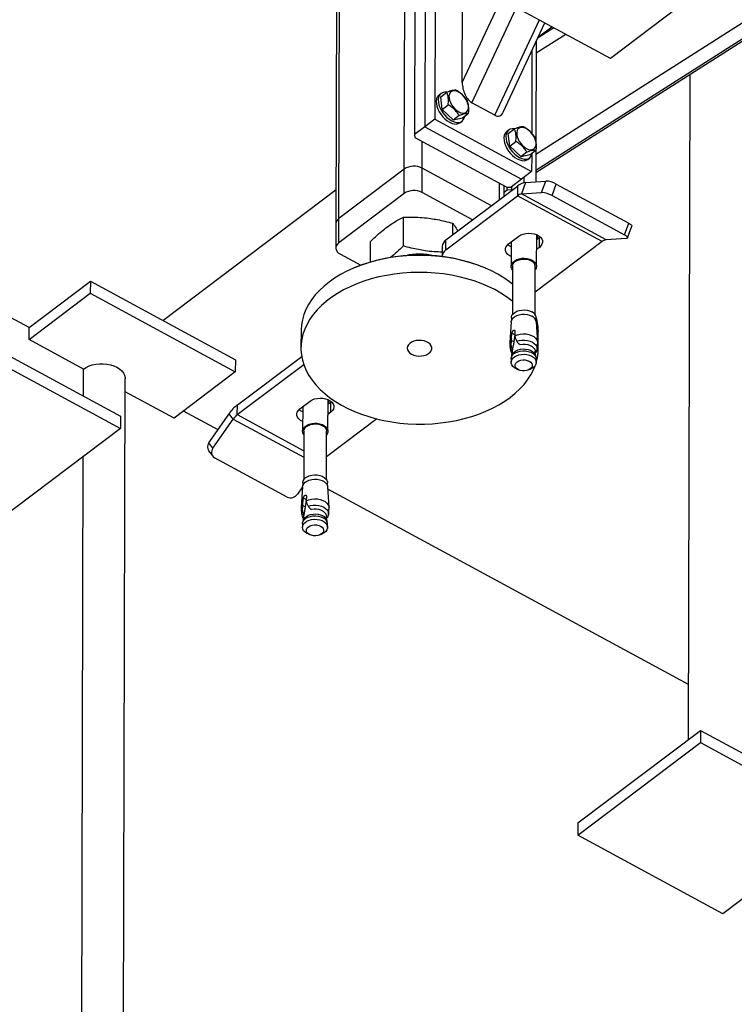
# Model space of a CAD drawing. Header units: millimetres. Extents: x 0 to 841, y 0 to 594.
# Tile 106 of 190: x 633 to 646, y 269 to 287. Entities that reach past the tile are written whole.
import ezdxf

# ---------------------------------------------------------------- set-up
doc = ezdxf.new("R2010")
doc.units = ezdxf.units.MM
doc.layers.add('TRAIT-FORT', color=4, linetype='Continuous', lineweight=25)

msp = doc.modelspace()

# ---------------------------------------------------------------- linework, layer by layer
at = {"layer": 'TRAIT-FORT', "color": 4, "linetype": 'Continuous', "lineweight": 25}
for p, q in [((640.275, 284.234), (640.299, 293.456)), ((639.065, 292.524), (639.041, 283.249)), ((639.095, 283.343), (639.119, 292.564)), ((642.652, 284.504), (652.078, 290.514)), ((642.651, 284.215), (652.16, 290.279)), ((640.842, 289.968), (640.829, 285.135)), ((642.651, 284.174), (651.81, 290.014)), ((642.651, 284.173), (651.8, 290.007)), ((640.657, 289.828), (640.645, 284.996)), ((640.473, 289.689), (640.46, 284.857)), ((646.211, 287.906), (643.998, 286.234)), ((643.998, 286.234), (641.379, 287.653)), ((641.323, 285.799), (641.327, 287.628)), ((641.323, 285.799), (642.024, 287.304)), ((641.497, 285.433), (642.299, 287.155)), ((641.911, 285.209), (642.714, 286.93)), ((642.063, 285.263), (642.815, 286.876)), ((642.974, 286.789), (642.69, 286.607)), ((642.697, 286.624), (642.94, 286.807)), ((642.657, 286.333), (643.19, 286.672)), ((642.657, 286.538), (642.653, 284.745)), ((642.581, 286.374), (642.577, 284.884)), ((645.434, 285.948), (645.403, 273.925)), ((640.939, 285.601), (640.903, 285.573)), ((640.932, 285.541), (641.042, 285.625)), ((640.958, 285.313), (640.932, 285.541)), ((640.958, 285.313), (641.068, 285.397)), ((641.911, 285.209), (641.497, 285.433)), ((641.155, 285.122), (640.958, 285.313)), ((641.155, 285.122), (641.265, 285.206)), ((641.155, 285.122), (641.326, 285.16)), ((641.326, 285.16), (641.436, 285.243)), ((640.645, 284.996), (640.46, 284.857)), ((640.829, 285.135), (640.645, 284.996)), ((640.645, 284.996), (642.391, 284.05)), ((640.829, 285.135), (642.575, 284.189)), ((641.281, 285.072), (641.318, 285.1)), ((640.46, 284.857), (640.467, 284.805)), ((640.467, 284.805), (642.126, 283.906)), ((642.162, 284.939), (642.125, 284.911)), ((642.154, 284.879), (642.264, 284.963)), ((642.18, 284.651), (642.154, 284.879)), ((640.597, 284.251), (640.598, 284.734)), ((642.18, 284.651), (642.29, 284.734)), ((642.377, 284.46), (642.18, 284.651)), ((642.377, 284.46), (642.487, 284.544)), ((642.377, 284.46), (642.548, 284.498)), ((642.548, 284.498), (642.659, 284.581)), ((642.576, 284.482), (642.575, 284.189)), ((642.652, 284.576), (642.651, 284.006)), ((642.504, 284.41), (642.54, 284.438)), ((640.275, 284.234), (639.095, 283.343)), ((640.274, 283.795), (640.275, 284.234)), ((640.596, 283.812), (640.597, 284.251)), ((641.848, 283.573), (640.597, 284.251)), ((642.575, 284.189), (642.391, 284.05)), ((641.028, 282.954), (642.319, 283.929)), ((641.994, 283.684), (641.995, 283.977)), ((642.076, 283.745), (642.076, 283.933)), ((642.126, 283.906), (642.206, 283.911)), ((642.391, 284.05), (642.206, 283.911)), ((642.213, 283.916), (642.213, 283.859)), ((642.319, 283.929), (642.318, 283.753)), ((642.466, 283.993), (642.392, 283.785)), ((642.432, 284.081), (642.432, 283.988)), ((642.466, 283.993), (642.83, 284.018)), ((642.651, 284.012), (642.655, 284.006)), ((642.756, 283.81), (642.83, 284.018)), ((642.945, 283.756), (643.019, 283.964)), ((643.019, 283.964), (644.329, 283.255)), ((635.914, 281.5), (639.042, 283.863)), ((640.274, 283.795), (639.094, 282.903)), ((641.509, 283.317), (640.596, 283.812)), ((641.027, 282.778), (642.318, 283.753)), ((642.133, 283.855), (642.076, 283.812)), ((642.133, 283.855), (642.133, 283.907)), ((642.213, 283.859), (642.133, 283.855)), ((642.221, 283.855), (642.213, 283.859)), ((643.846, 282.925), (642.318, 283.753)), ((642.392, 283.785), (642.756, 283.81)), ((643.92, 282.957), (642.392, 283.785)), ((642.945, 283.756), (644.254, 283.047)), ((639.041, 283.249), (639.04, 282.809)), ((639.094, 282.903), (639.095, 283.343)), ((640.258, 282.846), (640.259, 283.367)), ((641.15, 283.046), (641.15, 283.256)), ((644.254, 283.047), (644.329, 283.255)), ((644.309, 282.993), (644.383, 283.201)), ((642.159, 282.883), (642.343, 283.022)), ((642.664, 282.478), (642.666, 283.049)), ((642.666, 283.04), (642.67, 283.048)), ((639.665, 282.556), (639.666, 282.929)), ((641.027, 282.778), (641.028, 282.954)), ((642.208, 282.92), (642.207, 282.479)), ((643.846, 282.925), (642.64, 282.014)), ((642.715, 282.997), (642.665, 282.959)), ((642.714, 282.821), (642.715, 282.997)), ((642.729, 283.009), (642.715, 282.997)), ((644.284, 282.982), (643.92, 282.957)), ((639.121, 282.697), (639.489, 282.498)), ((640.96, 282.836), (640.96, 282.661)), ((642.714, 282.821), (642.665, 282.784)), ((639.382, 282.455), (639.366, 282.448)), ((641.745, 282.442), (641.729, 282.449)), ((642.23, 282.479), (642.228, 281.605)), ((642.639, 281.604), (642.641, 282.478)), ((633.499, 281.374), (634.605, 282.209)), ((634.605, 282.209), (634.604, 281.99)), ((634.605, 282.209), (637.224, 280.79)), ((633.498, 281.154), (634.604, 281.99)), ((634.604, 281.99), (637.223, 280.571)), ((633.499, 281.374), (633.166, 281.554)), ((642.206, 281.475), (642.18, 281.104)), ((642.209, 281.548), (642.209, 281.492)), ((642.657, 281.491), (642.657, 281.546)), ((642.685, 281.103), (642.66, 281.474)), ((633.498, 281.154), (633.499, 281.374)), ((638.41, 281.311), (638.409, 281.004)), ((642.211, 281.176), (642.22, 281.269)), ((642.269, 281.243), (642.22, 281.269)), ((642.269, 281.243), (642.254, 281.112)), ((642.274, 281.31), (642.274, 281.223)), ((642.695, 280.992), (642.695, 281.3)), ((632.529, 281.187), (635.148, 279.768)), ((634.48, 280.622), (633.498, 281.154)), ((642.206, 281.048), (642.212, 281.135)), ((642.212, 281.135), (642.211, 281.176)), ((642.254, 281.112), (642.212, 281.135)), ((642.274, 281.223), (642.277, 281.184)), ((642.277, 281.184), (642.306, 281.123)), ((642.348, 281.076), (642.367, 281.065)), ((642.362, 281.068), (642.365, 281.066)), ((642.367, 281.065), (642.365, 281.067)), ((632.529, 280.968), (635.148, 279.549)), ((642.224, 280.948), (642.216, 280.863)), ((642.226, 280.959), (642.219, 280.979)), ((642.219, 280.979), (642.229, 280.974)), ((642.226, 280.959), (642.224, 280.948)), ((642.229, 280.974), (642.226, 280.959)), ((642.647, 280.862), (642.639, 280.947)), ((642.642, 280.917), (642.644, 280.916)), ((637.224, 280.79), (637.223, 280.571)), ((637.26, 279.974), (638.422, 280.851)), ((642.204, 280.807), (642.204, 280.744)), ((642.218, 280.87), (642.207, 280.831)), ((642.655, 280.83), (642.645, 280.869)), ((642.658, 280.742), (642.658, 280.806)), ((634.479, 280.131), (634.48, 280.622)), ((637.223, 280.571), (636.117, 279.735)), ((637.259, 279.798), (638.46, 280.705)), ((642.305, 280.622), (642.344, 280.605)), ((642.517, 280.605), (642.557, 280.622)), ((635.197, 265.391), (635.236, 280.443)), ((636.117, 279.735), (635.235, 280.213)), ((638.391, 279.902), (638.575, 280.042)), ((638.896, 279.498), (638.898, 280.069)), ((638.947, 280.016), (638.897, 279.979)), ((638.898, 280.06), (638.901, 280.065)), ((638.946, 279.841), (638.947, 280.016)), ((638.961, 280.029), (638.947, 280.016)), ((636.911, 279.525), (636.287, 279.863)), ((637.259, 279.798), (637.26, 279.974)), ((638.44, 279.94), (638.439, 279.499)), ((638.946, 279.841), (638.897, 279.803)), ((635.148, 279.768), (635.148, 279.549)), ((636.747, 279.288), (637.112, 279.815)), ((636.82, 279.192), (637.186, 279.719)), ((637.186, 279.719), (637.112, 279.815)), ((637.186, 279.719), (638.461, 279.028)), ((637.259, 279.798), (638.461, 279.147)), ((639.78, 279.721), (638.872, 279.034)), ((635.148, 279.549), (632.935, 277.877)), ((638.462, 279.499), (638.46, 278.625)), ((638.871, 278.623), (638.873, 279.498)), ((636.82, 279.192), (636.747, 279.288)), ((636.742, 279.143), (636.815, 279.046)), ((634.441, 265.644), (634.476, 279.041)), ((638.159, 278.308), (636.849, 279.018)), ((638.438, 278.494), (638.348, 278.364)), ((638.438, 278.495), (638.412, 278.124)), ((638.441, 278.567), (638.441, 278.512)), ((638.889, 278.511), (638.889, 278.566)), ((638.917, 278.123), (638.892, 278.493)), ((645.405, 274.923), (638.895, 278.45)), ((638.443, 278.196), (638.452, 278.289)), ((638.5, 278.263), (638.452, 278.289)), ((638.5, 278.263), (638.486, 278.132)), ((638.506, 278.33), (638.505, 278.242)), ((638.505, 278.242), (638.509, 278.204)), ((638.438, 278.068), (638.444, 278.155)), ((638.444, 278.155), (638.443, 278.196)), ((638.486, 278.132), (638.444, 278.155)), ((638.509, 278.204), (638.538, 278.143)), ((638.58, 278.096), (638.599, 278.085)), ((638.594, 278.088), (638.597, 278.086)), ((638.599, 278.085), (638.596, 278.087)), ((638.45, 277.89), (638.439, 277.851)), ((638.456, 277.968), (638.448, 277.883)), ((638.451, 277.999), (638.461, 277.994)), ((638.458, 277.979), (638.451, 277.999)), ((638.456, 277.968), (638.458, 277.979)), ((638.461, 277.994), (638.458, 277.979)), ((638.879, 277.882), (638.871, 277.967)), ((638.874, 277.937), (638.876, 277.936)), ((638.887, 277.85), (638.877, 277.889)), ((638.436, 277.827), (638.436, 277.763)), ((638.89, 277.762), (638.89, 277.826)), ((638.537, 277.642), (638.576, 277.625)), ((638.749, 277.625), (638.789, 277.642)), ((643.412, 272.421), (645.625, 274.092)), ((645.625, 274.092), (645.624, 273.873)), ((645.625, 274.092), (648.244, 272.673)), ((643.411, 272.201), (645.624, 273.873)), ((645.624, 273.873), (648.243, 272.454)), ((643.412, 272.421), (643.411, 272.201)), ((648.243, 272.454), (646.03, 270.782)), ((646.03, 270.782), (643.411, 272.201))]:
    msp.add_line(p, q, dxfattribs=at)
at = {"layer": 'TRAIT-FORT', "color": 4, "linetype": 'Continuous', "lineweight": 25, "flags": 128}
for points in [[(640.87, 285.535), (640.857, 285.501), (640.852, 285.461), (640.854, 285.416), (640.864, 285.369), (640.881, 285.32), (640.905, 285.271), (640.935, 285.224), (640.97, 285.179), (641.009, 285.14), (641.051, 285.106), (641.094, 285.08), (641.137, 285.061), (641.178, 285.05), (641.217, 285.049), (641.251, 285.056), (641.281, 285.072), (641.281, 285.072)], [(640.903, 285.573), (640.891, 285.563), (640.87, 285.535)], [(640.907, 285.563), (640.894, 285.529), (640.889, 285.489), (640.891, 285.444), (640.901, 285.397), (640.918, 285.348), (640.942, 285.299), (640.972, 285.251), (641.007, 285.207), (641.046, 285.168), (641.088, 285.134), (641.131, 285.108), (641.174, 285.089), (641.215, 285.078), (641.254, 285.077), (641.288, 285.084), (641.318, 285.099), (641.341, 285.123), (641.358, 285.154), (641.367, 285.191)], [(641.083, 285.521), (641.091, 285.48), (641.107, 285.438), (641.129, 285.397), (641.157, 285.357), (641.189, 285.322), (641.224, 285.292), (641.261, 285.269), (641.297, 285.254), (641.332, 285.247), (641.364, 285.249), (641.391, 285.26), (641.412, 285.279), (641.426, 285.305), (641.433, 285.338), (641.433, 285.375), (641.425, 285.416), (641.409, 285.458), (641.387, 285.499), (641.359, 285.539), (641.327, 285.574), (641.292, 285.604), (641.255, 285.627), (641.218, 285.642), (641.184, 285.649), (641.152, 285.647), (641.125, 285.636), (641.104, 285.617), (641.089, 285.591), (641.082, 285.558), (641.083, 285.521)], [(642.305, 284.859), (642.313, 284.818), (642.329, 284.776), (642.351, 284.734), (642.379, 284.695), (642.411, 284.66), (642.446, 284.63), (642.483, 284.607), (642.52, 284.591), (642.554, 284.585), (642.586, 284.587), (642.613, 284.598), (642.634, 284.617), (642.649, 284.643), (642.656, 284.676), (642.655, 284.713), (642.647, 284.754), (642.631, 284.796), (642.609, 284.837), (642.581, 284.877), (642.549, 284.912), (642.514, 284.942), (642.477, 284.965), (642.441, 284.98), (642.406, 284.987), (642.374, 284.985), (642.347, 284.974), (642.326, 284.955), (642.312, 284.929), (642.305, 284.896), (642.305, 284.859)], [(642.093, 284.873), (642.08, 284.839), (642.074, 284.799), (642.077, 284.754), (642.086, 284.707), (642.104, 284.658), (642.128, 284.609), (642.158, 284.561), (642.193, 284.517), (642.232, 284.478), (642.273, 284.444), (642.316, 284.417), (642.359, 284.399), (642.4, 284.388), (642.439, 284.386), (642.474, 284.394), (642.503, 284.409), (642.504, 284.41)], [(642.125, 284.911), (642.113, 284.901), (642.093, 284.873)], [(642.13, 284.901), (642.117, 284.867), (642.111, 284.827), (642.113, 284.782), (642.123, 284.734), (642.141, 284.685), (642.165, 284.636), (642.195, 284.589), (642.23, 284.545), (642.269, 284.506), (642.31, 284.472), (642.353, 284.445), (642.396, 284.426), (642.437, 284.416), (642.476, 284.414), (642.51, 284.421), (642.54, 284.437), (642.563, 284.461), (642.58, 284.492), (642.589, 284.528)], [(644.329, 283.255), (644.348, 283.243), (644.364, 283.232), (644.376, 283.221), (644.382, 283.211), (644.384, 283.203), (644.383, 283.201)], [(642.343, 283.022), (642.38, 283.044), (642.423, 283.061), (642.471, 283.072), (642.521, 283.077), (642.572, 283.074), (642.621, 283.065), (642.665, 283.05), (642.704, 283.029), (642.735, 283.003), (642.757, 282.974), (642.769, 282.942), (642.771, 282.91), (642.762, 282.878), (642.743, 282.848), (642.714, 282.821)], [(644.254, 283.047), (644.274, 283.035), (644.29, 283.024), (644.302, 283.013), (644.308, 283.003), (644.31, 282.995), (644.306, 282.989), (644.297, 282.984), (644.284, 282.982)], [(639.094, 282.903), (639.068, 282.88), (639.05, 282.853), (639.041, 282.825), (639.04, 282.797), (639.049, 282.769), (639.065, 282.742), (639.089, 282.718), (639.121, 282.697)], [(642.208, 282.654), (642.169, 282.675), (642.138, 282.7), (642.116, 282.73), (642.104, 282.761), (642.102, 282.794), (642.111, 282.826), (642.13, 282.856), (642.159, 282.883)], [(642.208, 282.83), (642.17, 282.851), (642.144, 282.87)], [(642.229, 282.156), (642.173, 282.199), (642.073, 282.269), (641.965, 282.334), (641.85, 282.394), (641.73, 282.449), (641.603, 282.498), (641.472, 282.542), (641.336, 282.58), (641.197, 282.611), (641.054, 282.637), (640.909, 282.656), (640.763, 282.669), (640.615, 282.675), (640.467, 282.675), (640.32, 282.668), (640.173, 282.655), (640.029, 282.635), (639.886, 282.609), (639.747, 282.577), (639.612, 282.538), (639.482, 282.494), (639.356, 282.444), (639.236, 282.389), (639.123, 282.328), (639.016, 282.263), (638.917, 282.193), (638.825, 282.119), (638.742, 282.041), (638.667, 281.96), (638.601, 281.875), (638.545, 281.788), (638.498, 281.698), (638.461, 281.606), (638.434, 281.513), (638.417, 281.42), (638.41, 281.325), (638.41, 281.311)], [(642.23, 282.415), (642.219, 282.432), (642.208, 282.462), (642.208, 282.494), (642.219, 282.525), (642.239, 282.554), (642.269, 282.579), (642.307, 282.599), (642.35, 282.614), (642.398, 282.623), (642.447, 282.624), (642.496, 282.619), (642.542, 282.607), (642.583, 282.59)], [(642.23, 282.479), (642.23, 282.482), (642.236, 282.511), (642.253, 282.539), (642.279, 282.563), (642.312, 282.584), (642.352, 282.598), (642.396, 282.607), (642.441, 282.61), (642.487, 282.606), (642.53, 282.595), (642.568, 282.579)], [(642.583, 282.59), (642.617, 282.567), (642.643, 282.54), (642.659, 282.51), (642.664, 282.478), (642.659, 282.447), (642.643, 282.417), (642.641, 282.414)], [(641.125, 282.317), (640.981, 282.34), (640.835, 282.356), (640.688, 282.365), (640.54, 282.368), (640.392, 282.365), (640.245, 282.355), (640.1, 282.338), (639.956, 282.315), (639.816, 282.286), (639.679, 282.251), (639.546, 282.209), (639.418, 282.162), (639.295, 282.11), (639.178, 282.052), (639.068, 281.989), (638.965, 281.921), (638.869, 281.849), (638.782, 281.773), (638.703, 281.693), (638.632, 281.61), (638.571, 281.524), (638.519, 281.435), (638.477, 281.345), (638.445, 281.253), (638.423, 281.159), (638.411, 281.065), (638.409, 280.97), (638.418, 280.876), (638.436, 280.782), (638.465, 280.689), (638.504, 280.598), (638.552, 280.508), (638.61, 280.421), (638.677, 280.337), (638.753, 280.255), (638.838, 280.178), (638.931, 280.104), (639.032, 280.034), (639.139, 279.97), (639.254, 279.909), (639.375, 279.855), (639.501, 279.805), (639.632, 279.762), (639.768, 279.724), (639.907, 279.692), (640.05, 279.666), (640.195, 279.647), (640.342, 279.634), (640.489, 279.628), (640.637, 279.629), (640.785, 279.635), (640.931, 279.649), (641.076, 279.668), (641.218, 279.694), (641.357, 279.727), (641.492, 279.765), (641.622, 279.809), (641.748, 279.859), (641.868, 279.914), (641.981, 279.975), (642.088, 280.04), (642.187, 280.11), (642.279, 280.184), (642.362, 280.262), (642.437, 280.344), (642.503, 280.428), (642.559, 280.516), (642.606, 280.605), (642.639, 280.683)], [(642.228, 281.849), (642.22, 281.855), (642.123, 281.927), (642.019, 281.994), (641.908, 282.057), (641.79, 282.114), (641.666, 282.167), (641.537, 282.213), (641.404, 282.254), (641.266, 282.289), (641.125, 282.317)], [(642.206, 281.475), (642.207, 281.484), (642.217, 281.514), (642.238, 281.543), (642.267, 281.568), (642.305, 281.588), (642.348, 281.603), (642.396, 281.611), (642.445, 281.613), (642.493, 281.608), (642.539, 281.596), (642.58, 281.579)], [(642.209, 281.548), (642.21, 281.562), (642.22, 281.593), (642.241, 281.621), (642.27, 281.646), (642.307, 281.666), (642.35, 281.68), (642.396, 281.688), (642.445, 281.69), (642.493, 281.685), (642.538, 281.674), (642.578, 281.656)], [(642.274, 281.223), (642.319, 281.241), (642.369, 281.253), (642.422, 281.258), (642.475, 281.256), (642.527, 281.246), (642.574, 281.23), (642.615, 281.208), (642.647, 281.181), (642.67, 281.15), (642.683, 281.116), (642.685, 281.092)], [(640.408, 280.89), (640.448, 280.872), (640.493, 280.861), (640.54, 280.856), (640.588, 280.858), (640.634, 280.866), (640.677, 280.88), (640.713, 280.9), (640.742, 280.925), (640.762, 280.953), (640.773, 280.983), (640.773, 281.013), (640.762, 281.043), (640.742, 281.071), (640.713, 281.096), (640.676, 281.116), (640.633, 281.13), (640.587, 281.138), (640.539, 281.14), (640.492, 281.135), (640.447, 281.123), (640.407, 281.106), (640.374, 281.084), (640.35, 281.058), (640.335, 281.028), (640.329, 280.998), (640.335, 280.967), (640.35, 280.938), (640.375, 280.912), (640.408, 280.89)], [(642.306, 281.123), (642.351, 281.137), (642.4, 281.144), (642.451, 281.145), (642.5, 281.139), (642.547, 281.127), (642.588, 281.108), (642.623, 281.085), (642.65, 281.058), (642.667, 281.028), (642.674, 280.996), (642.672, 280.969)], [(642.367, 281.065), (642.413, 281.071), (642.46, 281.071), (642.505, 281.063), (642.547, 281.049), (642.583, 281.03), (642.611, 281.006), (642.63, 280.979), (642.639, 280.949), (642.639, 280.947)], [(642.204, 280.807), (642.209, 280.837), (642.225, 280.867), (642.25, 280.894), (642.284, 280.917), (642.324, 280.935), (642.37, 280.946), (642.418, 280.951), (642.467, 280.95), (642.515, 280.941), (642.558, 280.926), (642.596, 280.906), (642.626, 280.881), (642.646, 280.853), (642.657, 280.822), (642.658, 280.806)], [(642.305, 280.622), (642.304, 280.623), (642.267, 280.643), (642.237, 280.668), (642.216, 280.697), (642.205, 280.727), (642.205, 280.759), (642.216, 280.789), (642.236, 280.818), (642.266, 280.843), (642.303, 280.863), (642.346, 280.878), (642.394, 280.886), (642.443, 280.888), (642.491, 280.883), (642.537, 280.871), (642.578, 280.854), (642.578, 280.854)], [(642.218, 280.87), (642.22, 280.876), (642.235, 280.904), (642.259, 280.93), (642.291, 280.952), (642.329, 280.969), (642.373, 280.98), (642.419, 280.985), (642.466, 280.983), (642.511, 280.975), (642.552, 280.961), (642.588, 280.941), (642.617, 280.918), (642.636, 280.89), (642.645, 280.869)], [(634.48, 280.622), (634.527, 280.652), (634.582, 280.678), (634.641, 280.697), (634.705, 280.711), (634.772, 280.718), (634.839, 280.718), (634.905, 280.711), (634.969, 280.698), (635.029, 280.679), (635.084, 280.654), (635.132, 280.623), (635.172, 280.588), (635.203, 280.55), (635.224, 280.509), (635.235, 280.467), (635.236, 280.443)], [(642.33, 280.612), (642.303, 280.631), (642.284, 280.655), (642.276, 280.68), (642.278, 280.706), (642.29, 280.731), (642.312, 280.753), (642.342, 280.77), (642.378, 280.782), (642.418, 280.787), (642.459, 280.786), (642.497, 280.778), (642.531, 280.764), (642.559, 280.745), (642.577, 280.722), (642.586, 280.696), (642.584, 280.67), (642.572, 280.645), (642.55, 280.624), (642.52, 280.606), (642.484, 280.594), (642.444, 280.589), (642.403, 280.59), (642.365, 280.598), (642.33, 280.612)], [(642.578, 280.854), (642.612, 280.831), (642.637, 280.804), (642.653, 280.774), (642.658, 280.743), (642.653, 280.712), (642.638, 280.682), (642.612, 280.655), (642.579, 280.632), (642.557, 280.622)], [(638.575, 280.042), (638.612, 280.064), (638.655, 280.081), (638.703, 280.092), (638.753, 280.096), (638.804, 280.094), (638.853, 280.085), (638.897, 280.069), (638.936, 280.048), (638.967, 280.023), (638.989, 279.994), (639.001, 279.962), (639.003, 279.93), (638.994, 279.898), (638.975, 279.868), (638.946, 279.841)], [(638.44, 279.674), (638.401, 279.695), (638.37, 279.72), (638.348, 279.75), (638.336, 279.781), (638.334, 279.814), (638.343, 279.846), (638.362, 279.876), (638.391, 279.902)], [(638.44, 279.85), (638.402, 279.87), (638.376, 279.89)], [(638.462, 279.435), (638.46, 279.437), (638.445, 279.467), (638.439, 279.498), (638.444, 279.53), (638.46, 279.56), (638.485, 279.587), (638.519, 279.61), (638.56, 279.627), (638.606, 279.639), (638.655, 279.644), (638.704, 279.642), (638.752, 279.634), (638.795, 279.619), (638.833, 279.599), (638.863, 279.574), (638.884, 279.545), (638.895, 279.514), (638.895, 279.482), (638.884, 279.452), (638.873, 279.434)], [(638.462, 279.499), (638.462, 279.502), (638.468, 279.531), (638.485, 279.559), (638.51, 279.583), (638.544, 279.603), (638.584, 279.618), (638.628, 279.627), (638.673, 279.63), (638.719, 279.625), (638.762, 279.615), (638.8, 279.598), (638.832, 279.577), (638.855, 279.552), (638.869, 279.523), (638.873, 279.498)], [(638.438, 278.495), (638.443, 278.519), (638.458, 278.549), (638.484, 278.576), (638.517, 278.599), (638.558, 278.616), (638.604, 278.628), (638.652, 278.633), (638.701, 278.631), (638.749, 278.623), (638.792, 278.608), (638.83, 278.588), (638.86, 278.563), (638.88, 278.534), (638.891, 278.504), (638.892, 278.493)], [(638.441, 278.567), (638.446, 278.598), (638.461, 278.627), (638.486, 278.654), (638.52, 278.676), (638.56, 278.694), (638.605, 278.705), (638.652, 278.71), (638.701, 278.708), (638.748, 278.7), (638.791, 278.686), (638.828, 278.665), (638.857, 278.641), (638.878, 278.613), (638.888, 278.582), (638.889, 278.566)], [(638.505, 278.242), (638.551, 278.261), (638.601, 278.273), (638.654, 278.278), (638.707, 278.276), (638.758, 278.266), (638.806, 278.25), (638.847, 278.228), (638.879, 278.201), (638.902, 278.17), (638.915, 278.136), (638.917, 278.112)], [(638.538, 278.143), (638.583, 278.157), (638.632, 278.164), (638.683, 278.165), (638.732, 278.159), (638.779, 278.147), (638.82, 278.128), (638.855, 278.105), (638.882, 278.078), (638.899, 278.047), (638.906, 278.016), (638.904, 277.989)], [(638.871, 277.967), (638.871, 277.969), (638.862, 277.998), (638.843, 278.026), (638.815, 278.05), (638.779, 278.069), (638.737, 278.083), (638.692, 278.091), (638.645, 278.091), (638.599, 278.085)], [(638.436, 277.827), (638.437, 277.842), (638.448, 277.872), (638.468, 277.901), (638.498, 277.926), (638.535, 277.946), (638.579, 277.961), (638.626, 277.969), (638.675, 277.971), (638.723, 277.966), (638.769, 277.954), (638.81, 277.937)], [(638.537, 277.642), (638.516, 277.652), (638.483, 277.675), (638.457, 277.702), (638.441, 277.732), (638.436, 277.763), (638.441, 277.794), (638.457, 277.824), (638.482, 277.851), (638.516, 277.874), (638.556, 277.891), (638.602, 277.903), (638.65, 277.908), (638.699, 277.906), (638.747, 277.898), (638.79, 277.883), (638.828, 277.863), (638.857, 277.838), (638.878, 277.809), (638.889, 277.779), (638.889, 277.747), (638.879, 277.717), (638.858, 277.688), (638.828, 277.663), (638.791, 277.643), (638.789, 277.642)], [(638.45, 277.89), (638.458, 277.91), (638.477, 277.937), (638.506, 277.961), (638.541, 277.981), (638.583, 277.995), (638.628, 278.003), (638.674, 278.004), (638.721, 278), (638.764, 277.989), (638.803, 277.972)], [(638.763, 277.784), (638.791, 277.765), (638.809, 277.741), (638.818, 277.716), (638.816, 277.69), (638.804, 277.665), (638.782, 277.644), (638.752, 277.626), (638.716, 277.614), (638.676, 277.609), (638.635, 277.61), (638.597, 277.618), (638.562, 277.632), (638.535, 277.651), (638.516, 277.674), (638.508, 277.7), (638.51, 277.726), (638.522, 277.751), (638.544, 277.772), (638.574, 277.79), (638.61, 277.802), (638.65, 277.807), (638.69, 277.806), (638.729, 277.798), (638.763, 277.784)]]:
    msp.add_lwpolyline(points, dxfattribs=at)
at = {"layer": 'TRAIT-FORT', "color": 4, "linetype": 'Continuous', "lineweight": 25}
for centre, radius, start, end in [((641.015, 285.502), 0.124, 78.336, 150.2764), ((642.237, 284.84), 0.124, 78.336, 150.2764), ((640.45, 283.967), 0.32, 62.7147, 123.2669), ((642.503, 283.707), 0.288, 97.4002, 129.7696), ((642.812, 283.597), 0.422, 60.6517, 87.5828), ((640.449, 283.527), 0.32, 62.7147, 123.2669), ((642.41, 283.642), 0.144, 97.4002, 129.7696), ((642.738, 283.389), 0.422, 60.6517, 87.5828), ((639.16, 283.243), 0.119, 123.1684, 177.1102), ((642.576, 283.027), 0.104, 329.4822, 9.0634), ((641.11, 282.829), 0.149, 123.1684, 177.1102), ((643.938, 282.814), 0.144, 97.4002, 129.7696), ((640.548, 279.576), 3.106, 67.6486, 112.0505), ((640.553, 281.601), 1.099, 76.2543, 103.4447), ((641.108, 282.654), 0.148, 122.9896, 180.2919), ((642.521, 282.467), 0.121, 4.869, 66.9103), ((642.531, 281.538), 0.127, 3.543, 68.2363), ((641.792, 281.3), 0.904, 359.97, 20.3183), ((642.525, 281.454), 0.136, 8.3913, 66.4659), ((642.297, 281.095), 0.117, 136.5575, 180.8705), ((641.806, 280.995), 0.888, 343.5807, 6.4575), ((642.293, 280.991), 0.104, 146.7951, 190.9104), ((638.808, 280.047), 0.104, 329.4824, 9.0457), ((637.69, 279.425), 0.698, 128.1054, 145.9672), ((637.475, 279.523), 0.349, 128.1054, 145.9672), ((636.845, 279.212), 0.124, 142.2218, 214.168), ((636.91, 279.117), 0.117, 140.35, 238.629), ((638.221, 278.446), 0.151, 245.8155, 327.2317), ((638.529, 278.115), 0.117, 136.5575, 180.8705), ((638.525, 278.011), 0.104, 146.7951, 190.9104), ((638.747, 277.847), 0.136, 17.7669, 65.6724), ((638.762, 277.818), 0.128, 3.543, 68.2363)]:
    msp.add_arc(centre, radius, start, end, dxfattribs=at)
for centre, start_param, end_param in [((641.497, 285.704), 1.079288, 2.650085), ((641.912, 285.48), 2.650085, 3.699676)]:
    msp.add_ellipse(centre, major_axis=(-0.082, 0.284), ratio=0.544062, start_param=start_param, end_param=end_param, dxfattribs=at)
for points, knots in [([(641.213, 285.662), (641.203, 285.662), (641.181, 285.662), (641.139, 285.654), (641.092, 285.642), (641.059, 285.63), (641.042, 285.625)], [0, 0, 0, 0, 0.264605, 0.534948, 0.765343, 1, 1, 1, 1]), ([(641.068, 285.397), (641.07, 285.43), (641.074, 285.485), (641.066, 285.554), (641.054, 285.596), (641.045, 285.618), (641.042, 285.625)], [0, 0, 0, 0, 0.385549, 0.637642, 0.896546, 1, 1, 1, 1]), ([(641.213, 285.662), (641.235, 285.649), (641.277, 285.621), (641.332, 285.574), (641.376, 285.523), (641.399, 285.489), (641.411, 285.471)], [0, 0, 0, 0, 0.264605, 0.534948, 0.765343, 1, 1, 1, 1]), ([(641.265, 285.206), (641.252, 285.225), (641.226, 285.265), (641.178, 285.317), (641.124, 285.361), (641.087, 285.385), (641.068, 285.397)], [0, 0, 0, 0, 0.264605, 0.534948, 0.765343, 1, 1, 1, 1]), ([(641.436, 285.243), (641.439, 285.276), (641.443, 285.332), (641.434, 285.401), (641.422, 285.443), (641.413, 285.465), (641.411, 285.471)], [0, 0, 0, 0, 0.385549, 0.637642, 0.896546, 1, 1, 1, 1]), ([(641.265, 285.206), (641.284, 285.212), (641.322, 285.225), (641.37, 285.237), (641.408, 285.243), (641.427, 285.243), (641.436, 285.243)], [0, 0, 0, 0, 0.264605, 0.534948, 0.765343, 1, 1, 1, 1]), ([(642.436, 285), (642.425, 285), (642.403, 285), (642.361, 284.992), (642.315, 284.979), (642.281, 284.968), (642.264, 284.963)], [0, 0, 0, 0, 0.264605, 0.534948, 0.765343, 1, 1, 1, 1]), ([(642.436, 285), (642.457, 284.987), (642.5, 284.959), (642.554, 284.912), (642.598, 284.861), (642.621, 284.827), (642.633, 284.809)], [0, 0, 0, 0, 0.264605, 0.534948, 0.765343, 1, 1, 1, 1]), ([(642.29, 284.734), (642.293, 284.768), (642.297, 284.823), (642.288, 284.892), (642.276, 284.934), (642.267, 284.956), (642.264, 284.963)], [0, 0, 0, 0, 0.385549, 0.637642, 0.896546, 1, 1, 1, 1]), ([(642.659, 284.581), (642.661, 284.614), (642.665, 284.669), (642.656, 284.738), (642.644, 284.78), (642.635, 284.803), (642.633, 284.809)], [0, 0, 0, 0, 0.385549, 0.637642, 0.896546, 1, 1, 1, 1]), ([(642.487, 284.544), (642.474, 284.563), (642.448, 284.603), (642.4, 284.655), (642.346, 284.699), (642.309, 284.722), (642.29, 284.734)], [0, 0, 0, 0, 0.264605, 0.534948, 0.765343, 1, 1, 1, 1]), ([(642.487, 284.544), (642.506, 284.55), (642.545, 284.563), (642.592, 284.575), (642.63, 284.581), (642.649, 284.581), (642.659, 284.581)], [0, 0, 0, 0, 0.264605, 0.534948, 0.765343, 1, 1, 1, 1]), ([(639.666, 282.929), (639.705, 282.967), (639.78, 283.038), (639.891, 283.132), (639.989, 283.206), (640.08, 283.267), (640.168, 283.319), (640.228, 283.35), (640.259, 283.367)], [0, 0, 0, 0, 0.202068, 0.3827, 0.555315, 0.692992, 0.838894, 1, 1, 1, 1]), ([(640.259, 283.367), (640.319, 283.368), (640.432, 283.37), (640.597, 283.362), (640.744, 283.345), (640.88, 283.322), (641.013, 283.293), (641.103, 283.269), (641.15, 283.256)], [0, 0, 0, 0, 0.202068, 0.3827, 0.555315, 0.692992, 0.838894, 1, 1, 1, 1]), ([(641.15, 283.256), (641.17, 283.228), (641.201, 283.186), (641.232, 283.134), (641.243, 283.116)], [0, 0, 0, 0, 0.6480327, 1, 1, 1, 1]), ([(640.258, 282.846), (640.218, 282.808), (640.143, 282.737), (640.064, 282.668), (640.026, 282.639), (640.023, 282.637)], [0, 0, 0, 0, 0.510195, 0.9662649, 1, 1, 1, 1]), ([(640.96, 282.734), (640.91, 282.736), (640.808, 282.739), (640.664, 282.756), (640.528, 282.779), (640.396, 282.808), (640.305, 282.833), (640.258, 282.846)], [0, 0, 0, 0, 0.2155019, 0.4348699, 0.6098374, 0.7952581, 1, 1, 1, 1]), ([(642.22, 281.269), (642.22, 281.273), (642.222, 281.281), (642.227, 281.294), (642.233, 281.307), (642.24, 281.315), (642.247, 281.321), (642.255, 281.325), (642.263, 281.326), (642.27, 281.322), (642.273, 281.316), (642.274, 281.311), (642.274, 281.31)], [0, 0, 0, 0, 0.112459, 0.224891, 0.338077, 0.451935, 0.500009, 0.61321, 0.72639, 0.840088, 0.953755, 1, 1, 1, 1]), ([(642.274, 281.262), (642.273, 281.262), (642.271, 281.257), (642.27, 281.25), (642.269, 281.244), (642.269, 281.243)], [0, 0, 0, 0, 0.109116, 0.739645, 1, 1, 1, 1]), ([(642.18, 281.093), (642.181, 281.076), (642.181, 281.037), (642.188, 280.998), (642.191, 280.976)], [0, 0, 0, 0, 0.4258, 1, 1, 1, 1]), ([(642.254, 281.112), (642.25, 281.09), (642.241, 281.046), (642.233, 280.998), (642.229, 280.974)], [0, 0, 0, 0, 0.496599, 1, 1, 1, 1]), ([(642.306, 281.123), (642.313, 281.114), (642.324, 281.098), (642.341, 281.082), (642.348, 281.076)], [0, 0, 0, 0, 0.593144, 1, 1, 1, 1]), ([(642.672, 280.974), (642.675, 280.992), (642.682, 281.03), (642.683, 281.07), (642.684, 281.092)], [0, 0, 0, 0, 0.451823, 1, 1, 1, 1]), ([(642.192, 280.971), (642.192, 280.969), (642.193, 280.954), (642.203, 280.931), (642.215, 280.912), (642.22, 280.905)], [0, 0, 0, 0, 0.073602, 0.641263, 1, 1, 1, 1]), ([(642.206, 281.048), (642.207, 281.034), (642.208, 281.01), (642.216, 280.988), (642.219, 280.979)], [0, 0, 0, 0, 0.5931439, 1, 1, 1, 1]), ([(642.654, 280.924), (642.654, 280.922), (642.653, 280.917), (642.647, 280.916), (642.644, 280.916)], [0, 0, 0, 0, 0.3401077, 1, 1, 1, 1]), ([(642.655, 280.924), (642.657, 280.926), (642.664, 280.939), (642.67, 280.954), (642.672, 280.968), (642.672, 280.969)], [0, 0, 0, 0, 0.171788, 0.920779, 1, 1, 1, 1]), ([(638.452, 278.289), (638.452, 278.293), (638.454, 278.301), (638.459, 278.314), (638.465, 278.326), (638.472, 278.335), (638.479, 278.341), (638.487, 278.345), (638.495, 278.345), (638.502, 278.342), (638.505, 278.336), (638.506, 278.331), (638.506, 278.33)], [0, 0, 0, 0, 0.112459, 0.224891, 0.338077, 0.451935, 0.500009, 0.61321, 0.72639, 0.840088, 0.953755, 1, 1, 1, 1]), ([(638.506, 278.282), (638.505, 278.282), (638.503, 278.276), (638.502, 278.269), (638.501, 278.264), (638.5, 278.263)], [0, 0, 0, 0, 0.109116, 0.739645, 1, 1, 1, 1]), ([(638.412, 278.113), (638.413, 278.096), (638.413, 278.057), (638.42, 278.018), (638.423, 277.996)], [0, 0, 0, 0, 0.425804, 1, 1, 1, 1]), ([(638.438, 278.068), (638.439, 278.054), (638.44, 278.03), (638.448, 278.008), (638.451, 277.999)], [0, 0, 0, 0, 0.5931439, 1, 1, 1, 1]), ([(638.486, 278.132), (638.482, 278.11), (638.473, 278.065), (638.465, 278.018), (638.461, 277.994)], [0, 0, 0, 0, 0.496599, 1, 1, 1, 1]), ([(638.538, 278.143), (638.545, 278.134), (638.556, 278.118), (638.573, 278.102), (638.58, 278.096)], [0, 0, 0, 0, 0.593144, 1, 1, 1, 1]), ([(638.904, 277.994), (638.907, 278.012), (638.914, 278.05), (638.915, 278.09), (638.916, 278.112)], [0, 0, 0, 0, 0.451823, 1, 1, 1, 1]), ([(638.423, 277.991), (638.424, 277.989), (638.425, 277.974), (638.435, 277.951), (638.447, 277.932), (638.452, 277.925)], [0, 0, 0, 0, 0.073602, 0.641263, 1, 1, 1, 1]), ([(638.886, 277.944), (638.886, 277.942), (638.885, 277.937), (638.879, 277.936), (638.876, 277.936)], [0, 0, 0, 0, 0.340108, 1, 1, 1, 1]), ([(638.887, 277.943), (638.889, 277.946), (638.896, 277.959), (638.902, 277.974), (638.904, 277.988), (638.904, 277.989)], [0, 0, 0, 0, 0.171788, 0.920779, 1, 1, 1, 1])]:
    msp.add_open_spline(points, degree=3, knots=knots, dxfattribs=at)

doc.saveas('drawing.dxf')
